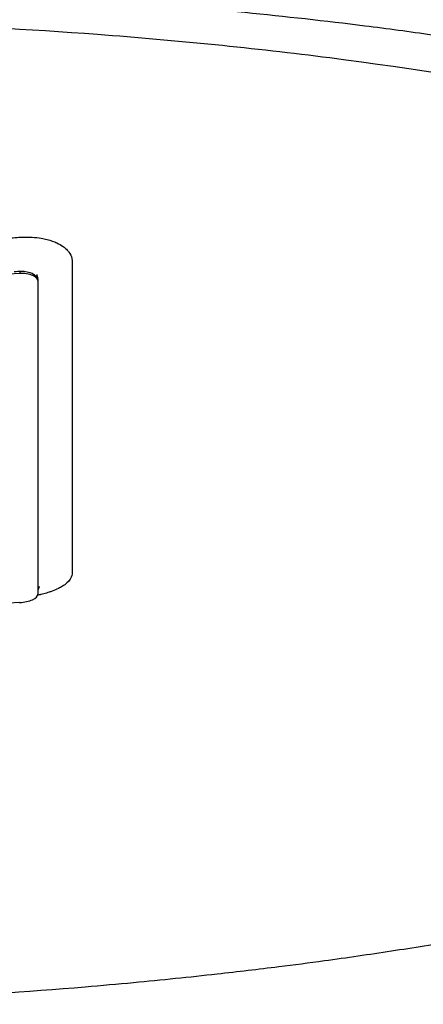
# Model space of a CAD drawing. Header units: millimetres. Extents: x 0 to 4378, y 0 to 2397.
# Tile 141 of 256: x 759.85 to 766.49, y 1706.86 to 1723.04. Entities that reach past the tile are written whole.
import ezdxf

# ---------------------------------------------------------------- set-up
doc = ezdxf.new("R2010")
doc.units = ezdxf.units.MM
doc.header["$LTSCALE"] = 0.2

# ---------------------------------------------------------------- blocks, each defined once
blk = doc.blocks.new('A$C6111ff40')
for p, q in [((5.564, 1218.992), (5.564, 1218.958)), ((5.864, 1218.848), (5.864, 1218.821))]:
    blk.add_line(p, q)
blk.add_ellipse((5.563, 1213.664), major_axis=(-0.3, -0.023), ratio=0.395372, start_param=1.540951, end_param=3.111748)
for points, knots in [([(3.067, 1226.344), (3.505, 1226.333), (3.941, 1226.319), (4.374, 1226.303), (4.856, 1226.285), (5.334, 1226.265), (5.81, 1226.242), (6.287, 1226.219), (6.761, 1226.194), (7.232, 1226.166), (7.704, 1226.139), (8.173, 1226.109), (8.639, 1226.077), (9.57, 1226.014), (10.488, 1225.941), (11.394, 1225.859), (12.144, 1225.791), (12.885, 1225.717), (13.617, 1225.637), (13.763, 1225.621), (13.909, 1225.604), (14.054, 1225.588), (14.926, 1225.488), (15.776, 1225.38), (16.601, 1225.265), (17.43, 1225.149), (18.235, 1225.025), (19.015, 1224.893), (19.795, 1224.761), (20.549, 1224.622), (21.276, 1224.475), (21.713, 1224.387), (22.139, 1224.296), (22.556, 1224.202), (22.832, 1224.14), (23.102, 1224.077), (23.366, 1224.013), (24.036, 1223.851), (24.669, 1223.683), (25.267, 1223.509), (25.868, 1223.334), (26.433, 1223.153), (26.961, 1222.967), (27.489, 1222.781), (27.98, 1222.589), (28.433, 1222.392), (28.584, 1222.326), (28.73, 1222.26), (28.873, 1222.192), (29.59, 1221.854), (30.182, 1221.507), (30.653, 1221.153), (30.94, 1220.937), (31.182, 1220.719), (31.379, 1220.499), (31.428, 1220.444), (31.474, 1220.388), (31.518, 1220.333), (31.529, 1220.319), (31.539, 1220.305), (31.55, 1220.291), (31.561, 1220.277), (31.571, 1220.263), (31.581, 1220.25), (31.602, 1220.222), (31.622, 1220.194), (31.641, 1220.166), (31.66, 1220.138), (31.679, 1220.11), (31.697, 1220.082), (31.714, 1220.054), (31.732, 1220.026), (31.748, 1219.998), (31.765, 1219.97), (31.781, 1219.942), (31.796, 1219.914), (31.812, 1219.886), (31.826, 1219.858), (31.839, 1219.829)], [0, 0, 0, 0, 0.0296065, 0.0296065, 0.0296065, 0.0625552, 0.0625552, 0.0625552, 0.0956223, 0.0956223, 0.0956223, 0.1287583, 0.1287583, 0.1287583, 0.1950345, 0.1950345, 0.1950345, 0.25, 0.25, 0.25, 0.2609996, 0.2609996, 0.2609996, 0.3271356, 0.3271356, 0.3271356, 0.3936018, 0.3936018, 0.3936018, 0.4600955, 0.4600955, 0.4600955, 0.5, 0.5, 0.5, 0.5264171, 0.5264171, 0.5264171, 0.593228, 0.593228, 0.593228, 0.6604161, 0.6604161, 0.6604161, 0.7276097, 0.7276097, 0.7276097, 0.75, 0.75, 0.75, 0.8628411, 0.8628411, 0.8628411, 0.9313886, 0.9313886, 0.9313886, 0.9485533, 0.9485533, 0.9485533, 0.9528443, 0.9528443, 0.9528443, 0.957135, 0.957135, 0.957135, 0.9657149, 0.9657149, 0.9657149, 0.9742923, 0.9742923, 0.9742923, 0.9828662, 0.9828662, 0.9828662, 0.9914358, 0.9914358, 0.9914358, 0.999992, 0.999992, 0.999992, 0.999992]), ([(3.067, 1223.623), (4.126, 1223.594), (5.172, 1223.549), (7.244, 1223.424), (8.265, 1223.343), (9.932, 1223.179), (10.592, 1223.106), (11.611, 1222.978), (11.978, 1222.929), (15.251, 1222.464), (17.895, 1221.895), (20.291, 1221.151), (20.433, 1221.106), (20.871, 1220.963), (21.175, 1220.86), (21.75, 1220.653), (22.029, 1220.548), (22.564, 1220.336), (22.824, 1220.227), (23.331, 1220.005), (23.576, 1219.891), (24.29, 1219.542), (24.73, 1219.301), (25.53, 1218.806), (25.889, 1218.554), (26.36, 1218.172), (26.504, 1218.046), (27.199, 1217.391), (27.591, 1216.843), (27.854, 1216.143), (27.895, 1216.005), (27.955, 1215.728), (27.974, 1215.589), (27.989, 1215.312), (27.986, 1215.176), (27.958, 1214.911), (27.934, 1214.781), (27.885, 1214.592), (27.867, 1214.531), (27.807, 1214.354), (27.758, 1214.236), (27.651, 1214.014), (27.593, 1213.909), (27.294, 1213.426), (26.967, 1213.05), (26.236, 1212.404), (25.874, 1212.133), (24.852, 1211.472), (24.133, 1211.088), (22.908, 1210.542), (22.475, 1210.364), (21.564, 1210.02), (21.084, 1209.853), (20.582, 1209.693)], [0.000005, 0.000005, 0.000005, 0.000005, 0.319511, 0.319511, 0.639479, 0.639479, 0.852403, 0.852403, 0.973891, 0.973891, 1.947625, 1.947625, 2.010365, 2.010365, 2.139691, 2.139691, 2.265575, 2.265575, 2.393345, 2.393345, 2.521559, 2.521559, 2.781941, 2.781941, 3.041001, 3.041001, 3.166048, 3.166048, 3.692233, 3.692233, 3.821507, 3.821507, 3.951206, 3.951206, 4.07808, 4.07808, 4.201324, 4.201324, 4.258471, 4.258471, 4.368502, 4.368502, 4.468635, 4.468635, 4.831764, 4.831764, 5.102761, 5.102761, 5.508805, 5.508805, 5.711646, 5.711646, 5.914059, 5.914059, 5.914059, 5.914059]), ([(20.254, 1209.834), (21.316, 1210.209), (22.924, 1210.836), (25.326, 1212.426), (26.033, 1213.15), (26.63, 1214.385), (26.71, 1214.881), (26.475, 1216.551), (25.525, 1217.6), (22.805, 1219.418), (20.784, 1220.276), (16.051, 1221.626), (13.47, 1222.136), (9.424, 1222.653), (8.146, 1222.781), (5.708, 1222.964), (4.554, 1223.025), (2.295, 1223.104), (1.147, 1223.124), (0.009, 1223.124)], [-5.847616, -5.847616, -5.847616, -5.847616, -5.038817, -5.038817, -4.426364, -4.426364, -4.019655, -4.019655, -3.083823, -3.083823, -2.043533, -2.043533, -1.111663, -1.111663, -0.700523, -0.700523, -0.341482, -0.341482, 0, 0, 0, 0]), ([(0.003, 1219.342), (0.918, 1219.342), (1.875, 1219.361), (2.779, 1219.395), (2.851, 1219.398), (2.923, 1219.4), (2.996, 1219.403), (3.383, 1219.419), (3.783, 1219.438), (4.166, 1219.459), (4.275, 1219.465), (4.383, 1219.472), (4.491, 1219.478), (4.737, 1219.493), (4.983, 1219.509), (5.238, 1219.526), (5.299, 1219.53), (5.362, 1219.534), (5.424, 1219.539), (5.466, 1219.542), (5.509, 1219.545), (5.552, 1219.548), (5.572, 1219.549), (5.591, 1219.55), (5.611, 1219.551), (5.72, 1219.555), (5.824, 1219.548), (5.919, 1219.532), (5.935, 1219.529), (5.951, 1219.526), (5.967, 1219.522)], [0, 0, 0, 0, 0.0625, 0.0625, 0.0625, 0.0674467, 0.0674467, 0.0674467, 0.09375, 0.09375, 0.09375, 0.1011986, 0.1011986, 0.1011986, 0.1181477, 0.1181477, 0.1181477, 0.1222453, 0.1222453, 0.1222453, 0.125, 0.125, 0.125, 0.1262746, 0.1262746, 0.1262746, 0.133446, 0.133446, 0.133446, 0.1346715, 0.1346715, 0.1346715, 0.1346715]), ([(5.967, 1219.522), (5.967, 1219.522), (5.967, 1219.522), (5.967, 1219.522), (5.983, 1219.519), (5.998, 1219.516), (6.013, 1219.512), (6.028, 1219.508), (6.043, 1219.504), (6.057, 1219.499), (6.086, 1219.491), (6.113, 1219.481), (6.14, 1219.471), (6.151, 1219.466), (6.162, 1219.461), (6.172, 1219.457), (6.211, 1219.439), (6.247, 1219.418), (6.278, 1219.396), (6.298, 1219.382), (6.315, 1219.368), (6.331, 1219.352), (6.342, 1219.342), (6.352, 1219.332), (6.36, 1219.322), (6.365, 1219.316), (6.369, 1219.311), (6.373, 1219.305), (6.397, 1219.273), (6.414, 1219.234), (6.421, 1219.201), (6.423, 1219.192), (6.425, 1219.184), (6.425, 1219.177)], [0.13467149, 0.13467149, 0.13467149, 0.13467149, 0.13467577, 0.13467577, 0.13467577, 0.13590742, 0.13590742, 0.13590742, 0.13713858, 0.13713858, 0.13713858, 0.13959007, 0.13959007, 0.13959007, 0.140625, 0.140625, 0.140625, 0.14441188, 0.14441188, 0.14441188, 0.14682819, 0.14682819, 0.14682819, 0.1484375, 0.1484375, 0.1484375, 0.1492622, 0.1492622, 0.1492622, 0.15366753, 0.15366753, 0.15366753, 0.15478892, 0.15478892, 0.15478892, 0.15478892]), ([(6.425, 1219.177), (6.426, 1219.168), (6.426, 1219.159), (6.427, 1219.153), (6.427, 1219.138), (6.426, 1219.116), (6.426, 1219.091), (6.427, 1219.056), (6.426, 1219.015), (6.427, 1218.981), (6.427, 1218.979), (6.427, 1218.977), (6.427, 1218.975), (6.427, 1218.917), (6.427, 1218.857), (6.427, 1218.799), (6.427, 1218.787), (6.427, 1218.775), (6.427, 1218.763), (6.427, 1218.659), (6.427, 1218.547), (6.427, 1218.451), (6.427, 1218.275), (6.427, 1218.094), (6.427, 1217.91), (6.427, 1217.872), (6.427, 1217.833), (6.427, 1217.794), (6.427, 1217.682), (6.427, 1217.569), (6.427, 1217.454), (6.427, 1217.34), (6.427, 1217.204), (6.427, 1217.107), (6.427, 1217.058), (6.427, 1217.009), (6.427, 1216.96), (6.427, 1216.743), (6.427, 1216.523), (6.427, 1216.298), (6.427, 1216.169), (6.427, 1216.039), (6.427, 1215.909), (6.427, 1215.823), (6.427, 1215.737), (6.427, 1215.65), (6.427, 1215.529), (6.427, 1215.407), (6.427, 1215.284), (6.427, 1215.199), (6.427, 1215.113), (6.427, 1215.027), (6.427, 1215.007), (6.427, 1214.987), (6.427, 1214.968), (6.427, 1214.862), (6.427, 1214.742), (6.427, 1214.649), (6.427, 1214.575), (6.427, 1214.501), (6.427, 1214.426), (6.427, 1214.329), (6.427, 1214.231), (6.427, 1214.135), (6.427, 1214.119), (6.427, 1214.102), (6.427, 1214.086), (6.427, 1214.078), (6.427, 1214.071), (6.427, 1214.063), (6.427, 1214.051), (6.427, 1214.04), (6.427, 1214.028), (6.427, 1214.016), (6.426, 1214.004), (6.423, 1213.992), (6.413, 1213.951), (6.386, 1213.909), (6.341, 1213.869), (6.334, 1213.862), (6.326, 1213.856), (6.318, 1213.849)], [0.1547889, 0.1547889, 0.1547889, 0.1547889, 0.15625, 0.15625, 0.15625, 0.1593979, 0.1593979, 0.1593979, 0.1637965, 0.1637965, 0.1637965, 0.1640625, 0.1640625, 0.1640625, 0.171875, 0.171875, 0.171875, 0.1734917, 0.1734917, 0.1734917, 0.1875, 0.1875, 0.1875, 0.213324, 0.213324, 0.213324, 0.21875, 0.21875, 0.21875, 0.234375, 0.234375, 0.234375, 0.25, 0.25, 0.25, 0.2579257, 0.2579257, 0.2579257, 0.2926672, 0.2926672, 0.2926672, 0.3125, 0.3125, 0.3125, 0.3255033, 0.3255033, 0.3255033, 0.34375, 0.34375, 0.34375, 0.3564771, 0.3564771, 0.3564771, 0.359375, 0.359375, 0.359375, 0.375, 0.375, 0.375, 0.3873006, 0.3873006, 0.3873006, 0.40346, 0.40346, 0.40346, 0.40625, 0.40625, 0.40625, 0.4075224, 0.4075224, 0.4075224, 0.409563, 0.409563, 0.409563, 0.4116065, 0.4116065, 0.4116065, 0.4185939, 0.4185939, 0.4185939, 0.4197379, 0.4197379, 0.4197379, 0.4197379]), ([(-5.558, 1218.958), (-4.594, 1218.889), (-3.629, 1218.836), (-1.773, 1218.77), (-0.887, 1218.754), (0.893, 1218.754), (1.779, 1218.77), (3.634, 1218.836), (4.6, 1218.889), (5.564, 1218.958)], [-1.113248, -1.113248, -1.113248, -1.113248, -0.82321, -0.82321, -0.556619, -0.556619, -0.289996, -0.289996, 0, 0, 0, 0]), ([(5.474, 1218.985), (5.477, 1218.985), (5.48, 1218.986), (5.482, 1218.986), (5.499, 1218.987), (5.515, 1218.988), (5.532, 1218.989), (5.543, 1218.99), (5.553, 1218.991), (5.564, 1218.992)], [0.98413947, 0.98413947, 0.98413947, 0.98413947, 0.98554205, 0.98554205, 0.98554205, 0.99438973, 0.99438973, 0.99438973, 0.99999998, 0.99999998, 0.99999998, 0.99999998]), ([(5.564, 1218.992), (5.572, 1218.992), (5.581, 1218.992), (5.59, 1218.992), (5.655, 1218.992), (5.721, 1218.977), (5.767, 1218.956), (5.823, 1218.93), (5.863, 1218.889), (5.864, 1218.848)], [0, 0, 0, 0, 0.0564556, 0.0564556, 0.0564556, 0.4856693, 0.4856693, 0.4856693, 0.9999985, 0.9999985, 0.9999985, 0.9999985]), ([(5.564, 1218.958), (5.643, 1218.963), (5.718, 1218.95), (5.773, 1218.925), (5.828, 1218.899), (5.863, 1218.863), (5.864, 1218.821)], [0, 0, 0, 0, 0.500515, 0.500515, 0.500515, 1, 1, 1, 1]), ([(5.846, 1218.936), (5.846, 1218.936), (5.846, 1218.936), (5.846, 1218.934), (5.847, 1218.933), (5.847, 1218.929), (5.847, 1218.927), (5.848, 1218.918), (5.849, 1218.912), (5.853, 1218.896), (5.856, 1218.885), (5.86, 1218.874)], [0.90379997, 0.90379997, 0.90379997, 0.90379997, 0.90458477, 0.90458477, 0.90556, 0.90556, 0.90703303, 0.90703303, 0.90970527, 0.90970527, 0.91423294, 0.91423294, 0.91423294, 0.91423294]), ([(5.864, 1218.821), (5.864, 1217.851), (5.864, 1216.938), (5.864, 1215.223), (5.864, 1214.424), (5.863, 1213.683)], [-1.119708, -1.119708, -1.119708, -1.119708, -0.559623, -0.559623, -0.000001, -0.000001, -0.000001, -0.000001]), ([(5.889, 1213.809), (5.889, 1213.809), (5.889, 1213.809), (5.886, 1213.806), (5.881, 1213.8), (5.874, 1213.784), (5.87, 1213.773), (5.865, 1213.752), (5.864, 1213.743), (5.864, 1213.733), (5.864, 1213.733), (5.864, 1213.731), (5.864, 1213.728), (5.864, 1213.725), (5.864, 1213.724), (5.864, 1213.724)], [1.250708, 1.250708, 1.250708, 1.250708, 1.25466155, 1.25466155, 1.26746392, 1.26746392, 1.27626941, 1.27626941, 1.28235827, 1.28235827, 1.28607216, 1.28607216, 1.28931017, 1.28931017, 1.28975107, 1.28975107, 1.28975107, 1.28975107]), ([(6.318, 1213.849), (6.318, 1213.849), (6.318, 1213.849), (6.318, 1213.849), (6.31, 1213.843), (6.301, 1213.837), (6.293, 1213.831), (6.285, 1213.825), (6.277, 1213.82), (6.268, 1213.814), (6.248, 1213.802), (6.225, 1213.789), (6.2, 1213.777), (6.169, 1213.762), (6.134, 1213.748), (6.097, 1213.734), (6.081, 1213.728), (6.064, 1213.722), (6.046, 1213.716), (6.018, 1213.707), (5.989, 1213.698), (5.96, 1213.69)], [0.41973786, 0.41973786, 0.41973786, 0.41973786, 0.41974049, 0.41974049, 0.41974049, 0.42088252, 0.42088252, 0.42088252, 0.421875, 0.421875, 0.421875, 0.4242454, 0.4242454, 0.4242454, 0.42725417, 0.42725417, 0.42725417, 0.42860278, 0.42860278, 0.42860278, 0.43081645, 0.43081645, 0.43081645, 0.43081645]), ([(5.96, 1213.69), (5.945, 1213.686), (5.93, 1213.682), (5.915, 1213.679), (5.91, 1213.677), (5.904, 1213.676), (5.898, 1213.674), (5.889, 1213.672), (5.879, 1213.67), (5.869, 1213.668), (5.866, 1213.667), (5.863, 1213.666), (5.86, 1213.666)], [0.430816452, 0.430816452, 0.430816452, 0.430816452, 0.431952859, 0.431952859, 0.431952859, 0.432377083, 0.432377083, 0.432377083, 0.433119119, 0.433119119, 0.433119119, 0.433340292, 0.433340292, 0.433340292, 0.433340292]), ([(5.563, 1213.545), (3.714, 1213.427), (1.862, 1213.367), (-1.85, 1213.367), (-3.705, 1213.426), (-5.558, 1213.544)], [0, 0, 0, 0, 0.4995825, 0.4995825, 0.9999999, 0.9999999, 0.9999999, 0.9999999]), ([(12.751, 1207.991), (12.398, 1207.93), (12.039, 1207.872), (11.313, 1207.761), (10.946, 1207.708), (10.324, 1207.623), (10.071, 1207.59), (9.489, 1207.518), (9.153, 1207.478), (8.356, 1207.389), (7.898, 1207.342), (7.175, 1207.274), (6.907, 1207.25), (5.675, 1207.146), (4.695, 1207.082), (2.717, 1206.987), (1.718, 1206.958), (0.6, 1206.947), (0.362, 1206.946), (0.123, 1206.945), (0.004, 1206.945)], [-1.260137, -1.260137, -1.260137, -1.260137, -1.13977, -1.13977, -1.019298, -1.019298, -0.938268, -0.938268, -0.827897, -0.827897, -0.68116, -0.68116, -0.598483, -0.598483, -0.299873, -0.299873, 0, 0, 0.035566, 0.071132, 0.071132, 0.071132, 0.071132])]:
    blk.add_open_spline(points, degree=3, knots=knots)
blk.add_open_spline([(5.864, 1216.606), (5.864, 1216.506), (5.864, 1216.407), (5.864, 1216.309)], degree=3)

msp = doc.modelspace()

# ---------------------------------------------------------------- block references
msp.add_blockref('A$C6111ff40', (754.287, 499.915))

doc.saveas('drawing.dxf')
